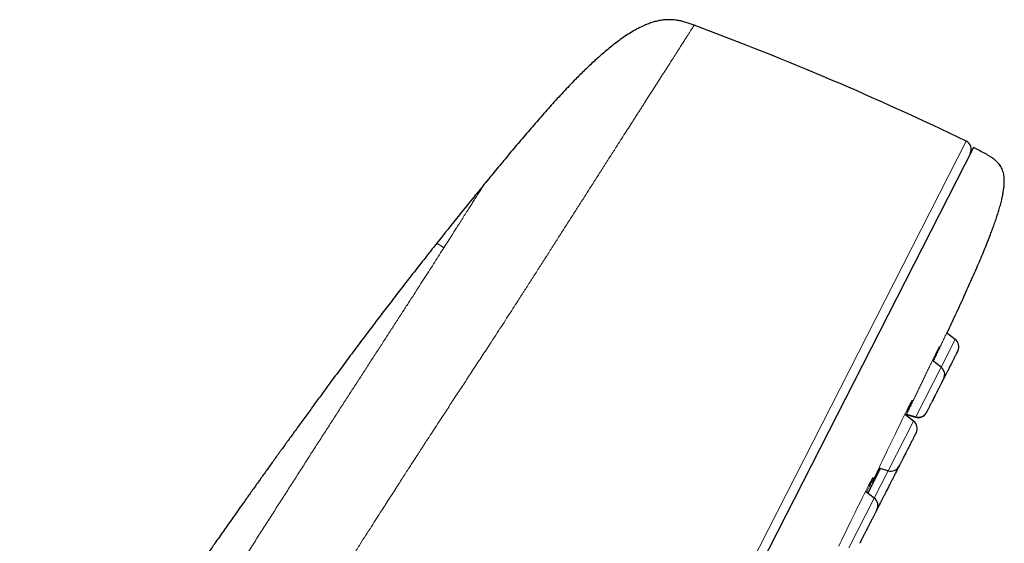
# Model space of a CAD drawing. Header units: millimetres. Extents: x 8 to 1352, y 12 to 1248.
# Tile 118 of 119: x 998 to 1052, y 1134 to 1163. Entities that reach past the tile are written whole.
import ezdxf

# ---------------------------------------------------------------- set-up
doc = ezdxf.new("R2010")
doc.units = ezdxf.units.MM

msp = doc.modelspace()

# ---------------------------------------------------------------- linework, layer by layer
at = {"color": 7, "linetype": 'Continuous', "lineweight": 30}
for p, q in [((1033.598, 1162.72), (1033.454, 1162.704)), ((1050.547, 1155.737), (1013.594, 1083.212)), ((1023.88, 1153.874), (1023.733, 1153.695)), ((1023.949, 1153.958), (1023.88, 1153.874)), ((1048.832, 1152.371), (1048.811, 1152.339)), ((1049.546, 1145.211), (1049.077, 1145.564)), ((1049.686, 1144.577), (1049.69, 1144.585)), ((1048.772, 1143.692), (1048.295, 1144.051)), ((1047.265, 1140.734), (1046.783, 1141.098)), ((1046.886, 1141.119), (1047.383, 1140.967)), ((1046.889, 1141.018), (1046.932, 1141.105)), ((1046.92, 1141.081), (1047.371, 1140.943)), ((1045.368, 1138.165), (1045.876, 1138.009)), ((1046.442, 1138.209), (1046.454, 1138.235)), ((1046.445, 1138.216), (1046.449, 1138.222)), ((1045.113, 1136.51), (1044.628, 1136.875))]:
    msp.add_line(p, q, dxfattribs=at)
at = {"color": 252, "linetype": 'Continuous', "lineweight": 0}
for p, q in [((1012.948, 1083.068), (1050.146, 1156.073)), ((1049.546, 1145.211), (1048.772, 1143.692)), ((1048.772, 1143.692), (1047.383, 1140.967)), ((1047.383, 1140.967), (1047.371, 1140.943)), ((1047.265, 1140.734), (1045.876, 1138.009)), ((1045.876, 1138.009), (1045.113, 1136.51)), ((1045.113, 1136.51), (1043.724, 1133.785))]:
    msp.add_line(p, q, dxfattribs=at)
at = {"color": 252, "linetype": 'Continuous', "lineweight": 0, "flags": 128}
for points in [[(1045.41, 1138.152), (1045.353, 1138.039), (1045.278, 1137.89), (1045.21, 1137.757), (1045.151, 1137.64), (1045.101, 1137.545), (1045.062, 1137.469), (1045.032, 1137.414), (1045.013, 1137.38), (1045.004, 1137.368), (1045.006, 1137.377), (1045.018, 1137.407), (1045.041, 1137.459), (1045.073, 1137.531), (1045.116, 1137.624), (1045.168, 1137.736), (1045.229, 1137.866), (1045.298, 1138.011), (1045.375, 1138.173), (1045.459, 1138.352), (1045.548, 1138.539), (1045.642, 1138.736), (1045.741, 1138.944), (1045.846, 1139.161), (1045.95, 1139.38), (1046.056, 1139.599), (1046.162, 1139.819), (1046.269, 1140.041), (1046.374, 1140.258), (1046.475, 1140.466), (1046.572, 1140.665), (1046.666, 1140.856), (1046.755, 1141.036), (1046.836, 1141.2), (1046.911, 1141.349), (1046.978, 1141.482), (1046.978, 1141.482)], [(1043.174, 1133.879), (1043.253, 1134.047), (1043.34, 1134.23), (1043.434, 1134.428), (1043.531, 1134.632), (1043.632, 1134.841), (1043.735, 1135.057), (1043.843, 1135.279), (1043.951, 1135.502), (1044.057, 1135.721), (1044.163, 1135.936), (1044.267, 1136.148), (1044.369, 1136.354), (1044.466, 1136.548), (1044.557, 1136.73), (1044.644, 1136.901), (1044.644, 1136.901)]]:
    msp.add_lwpolyline(points, dxfattribs=at)
at = {"color": 7, "linetype": 'Continuous', "lineweight": 30}
for centre, radius, start, end in [((976.514, 1004.087), 168.883, 64.15164, 69.64873), ((1049.928, 1155.623), 0.5, 333, 64.1516), ((1049.245, 1144.812), 0.5, 333, 53), ((1048.471, 1143.293), 0.5, 333, 53), ((1047.518, 1141.421), 0.5, 253, 333), ((1047.53, 1141.445), 0.5, 253, 333), ((1046.964, 1140.335), 0.5, 333, 53), ((1046.023, 1138.487), 0.5, 253, 333), ((1045.885, 1138.217), 0.5, 333, 350.6743), ((1044.812, 1136.111), 0.5, 333, 53), ((1044.943, 1136.369), 0.5, 316.1651, 333)]:
    msp.add_arc(centre, radius, start, end, dxfattribs=at)
for points, knots in [([(1033.898, 1162.736), (1033.83, 1162.736), (1033.681, 1162.734), (1033.453, 1162.707), (1033.216, 1162.661), (1032.983, 1162.597), (1032.754, 1162.519), (1032.485, 1162.409), (1032.18, 1162.262), (1031.843, 1162.072), (1031.516, 1161.864), (1031.198, 1161.644), (1030.889, 1161.412), (1030.586, 1161.171), (1030.207, 1160.854), (1029.758, 1160.453), (1029.243, 1159.965), (1028.681, 1159.403), (1028.072, 1158.766), (1027.42, 1158.052), (1026.779, 1157.329), (1026.147, 1156.597), (1025.522, 1155.859), (1024.903, 1155.117), (1024.323, 1154.416), (1023.951, 1153.962), (1023.783, 1153.756)], [0, 0, 0, 0, 0.014773, 0.032277, 0.049774, 0.06728, 0.084813, 0.102365, 0.130422, 0.158465, 0.186503, 0.214528, 0.242549, 0.270561, 0.298565, 0.349886, 0.401196, 0.452506, 0.522466, 0.592433, 0.662412, 0.732405, 0.802407, 0.872418, 0.942432, 1, 1, 1, 1]), ([(1035.248, 1162.428), (1035.173, 1162.456), (1035.024, 1162.511), (1034.798, 1162.588), (1034.568, 1162.653), (1034.334, 1162.702), (1034.11, 1162.732), (1033.964, 1162.735), (1033.898, 1162.736)], [0, 0, 0, 0, 0.17151, 0.342991, 0.514498, 0.68591, 0.857353, 1, 1, 1, 1]), ([(1049.091, 1145.554), (1049.101, 1145.575), (1049.203, 1145.79), (1049.392, 1146.19), (1049.652, 1146.747), (1049.899, 1147.281), (1050.132, 1147.791), (1050.355, 1148.287), (1050.569, 1148.769), (1050.772, 1149.236), (1050.96, 1149.678), (1051.134, 1150.096), (1051.294, 1150.492), (1051.438, 1150.858), (1051.566, 1151.196), (1051.679, 1151.508), (1051.781, 1151.802), (1051.872, 1152.078), (1051.958, 1152.359), (1052.038, 1152.641), (1052.108, 1152.922), (1052.162, 1153.181), (1052.201, 1153.416), (1052.226, 1153.631), (1052.237, 1153.827), (1052.234, 1154.011), (1052.218, 1154.184), (1052.187, 1154.346), (1052.142, 1154.491), (1052.084, 1154.621), (1052.015, 1154.738), (1051.922, 1154.863), (1051.796, 1154.991), (1051.636, 1155.12), (1051.431, 1155.256), (1051.178, 1155.401), (1050.881, 1155.559), (1050.669, 1155.671), (1050.557, 1155.731), (1050.547, 1155.737)], [0, 0, 0, 0, 0.0060769, 0.0613205, 0.1141914, 0.1647134, 0.2129151, 0.2588287, 0.3050652, 0.3488166, 0.3901352, 0.4290778, 0.4657051, 0.5000819, 0.5304947, 0.5590284, 0.5857463, 0.6107146, 0.6340021, 0.6613801, 0.6862957, 0.7089117, 0.7293985, 0.747935, 0.7647083, 0.7799143, 0.7953987, 0.8094562, 0.8223884, 0.8344887, 0.8460284, 0.8572429, 0.8746405, 0.8921929, 0.9101494, 0.9382582, 0.9672955, 0.9968779, 1, 1, 1, 1]), ([(1023.734, 1153.695), (1023.553, 1153.473), (1023.103, 1152.923), (1022.239, 1151.854), (1021.562, 1151.003), (1021.148, 1150.484)], [0, 0, 0, 0, 0.208172, 0.516958, 1, 1, 1, 1]), ([(1021.148, 1150.483), (1020.985, 1150.278), (1020.618, 1149.814), (1020.053, 1149.095), (1019.457, 1148.33), (1018.876, 1147.577), (1018.307, 1146.836), (1017.719, 1146.063), (1017.113, 1145.26), (1016.492, 1144.431), (1015.888, 1143.619), (1015.341, 1142.878), (1014.847, 1142.206), (1014.405, 1141.602), (1013.976, 1141.013), (1013.56, 1140.44), (1013.159, 1139.887), (1012.774, 1139.355), (1012.406, 1138.843), (1012.05, 1138.348), (1011.692, 1137.849), (1011.332, 1137.346), (1010.973, 1136.842), (1010.632, 1136.364), (1010.311, 1135.91), (1010.009, 1135.485), (1009.729, 1135.087), (1009.468, 1134.717), (1009.226, 1134.372), (1009.007, 1134.06), (1008.812, 1133.781), (1008.638, 1133.532), (1008.479, 1133.304), (1008.335, 1133.096), (1008.205, 1132.91), (1008.09, 1132.744), (1007.99, 1132.598), (1007.903, 1132.474), (1007.831, 1132.369), (1007.771, 1132.281), (1007.716, 1132.202), (1007.663, 1132.126), (1007.61, 1132.048), (1007.554, 1131.967), (1007.492, 1131.876), (1007.385, 1131.721), (1007.232, 1131.497), (1007.074, 1131.267), (1006.949, 1131.083), (1006.853, 1130.943), (1006.748, 1130.787), (1006.628, 1130.611), (1006.495, 1130.415), (1006.351, 1130.202), (1006.197, 1129.974), (1006.034, 1129.732), (1005.859, 1129.471), (1005.673, 1129.193), (1005.461, 1128.875), (1005.222, 1128.517), (1004.956, 1128.114), (1004.674, 1127.687), (1004.376, 1127.234), (1004.064, 1126.756), (1003.743, 1126.262), (1003.414, 1125.756), (1003.078, 1125.236), (1002.73, 1124.695), (1002.37, 1124.132), (1001.997, 1123.548), (1001.613, 1122.943), (1001.217, 1122.316), (1000.809, 1121.669), (1000.391, 1121.002), (999.964, 1120.318), (999.529, 1119.62), (999.088, 1118.907), (998.677, 1118.24), (998.414, 1117.811), (998.3, 1117.626)], [0, 0, 0, 0, 0.019629, 0.044315, 0.068515, 0.092271, 0.115606, 0.138533, 0.165021, 0.190917, 0.216186, 0.240789, 0.259963, 0.278662, 0.296864, 0.314549, 0.3317, 0.348009, 0.363774, 0.378982, 0.393624, 0.409851, 0.425302, 0.439969, 0.453848, 0.466933, 0.47901, 0.490318, 0.500855, 0.510621, 0.518832, 0.526407, 0.533349, 0.539657, 0.545334, 0.550379, 0.554793, 0.558578, 0.561734, 0.564302, 0.566595, 0.568914, 0.571261, 0.573634, 0.576276, 0.57952, 0.587785, 0.596555, 0.600428, 0.60452, 0.60921, 0.614524, 0.620459, 0.627014, 0.633759, 0.641051, 0.648888, 0.657267, 0.666187, 0.67748, 0.689527, 0.702322, 0.715859, 0.730132, 0.745135, 0.759942, 0.775385, 0.791456, 0.808149, 0.825455, 0.843368, 0.861879, 0.880979, 0.900657, 0.920904, 0.941331, 0.962282, 0.983743, 1, 1, 1, 1]), ([(1049.69, 1144.584), (1049.69, 1144.583), (1049.689, 1144.581), (1049.68, 1144.565), (1049.669, 1144.543), (1049.654, 1144.512), (1049.634, 1144.473), (1049.609, 1144.425), (1049.58, 1144.368), (1049.548, 1144.304), (1049.511, 1144.232), (1049.472, 1144.155), (1049.435, 1144.082), (1049.401, 1144.016), (1049.371, 1143.957), (1049.331, 1143.879), (1049.282, 1143.783), (1049.223, 1143.666), (1049.168, 1143.56), (1049.12, 1143.464), (1049.077, 1143.38), (1049.035, 1143.299), (1048.994, 1143.218), (1048.955, 1143.141), (1048.931, 1143.094), (1048.92, 1143.072)], [0, 0, 0, 0, 0.052859, 0.094635, 0.136092, 0.177606, 0.219551, 0.264857, 0.309741, 0.354682, 0.400158, 0.445463, 0.490347, 0.52028, 0.55038, 0.580786, 0.636383, 0.691634, 0.74743, 0.789206, 0.830664, 0.872178, 0.914122, 0.959428, 1, 1, 1, 1]), ([(1048.916, 1143.065), (1048.916, 1143.064), (1048.915, 1143.063), (1048.905, 1143.042), (1048.889, 1143.011), (1048.869, 1142.973), (1048.848, 1142.931), (1048.823, 1142.882), (1048.794, 1142.825), (1048.761, 1142.759), (1048.723, 1142.686), (1048.683, 1142.607), (1048.64, 1142.523), (1048.595, 1142.435), (1048.554, 1142.354), (1048.517, 1142.282), (1048.485, 1142.22), (1048.444, 1142.139), (1048.394, 1142.04), (1048.336, 1141.926), (1048.284, 1141.824), (1048.238, 1141.735), (1048.2, 1141.658), (1048.163, 1141.586), (1048.128, 1141.517), (1048.094, 1141.452), (1048.064, 1141.393), (1048.038, 1141.342), (1048.016, 1141.298), (1047.998, 1141.264), (1047.987, 1141.241), (1047.98, 1141.228), (1047.977, 1141.221), (1047.975, 1141.217), (1047.975, 1141.218), (1047.975, 1141.219)], [0, 0, 0, 0, 0.0350222, 0.0747959, 0.1149621, 0.1450353, 0.1748791, 0.2047637, 0.2349584, 0.2675724, 0.299883, 0.332235, 0.3649715, 0.3975855, 0.4298962, 0.4514436, 0.4731115, 0.4950004, 0.5350222, 0.5747959, 0.614962, 0.6450353, 0.6748791, 0.7047637, 0.7349584, 0.7675724, 0.799883, 0.832235, 0.8649715, 0.8975855, 0.9298962, 0.9514436, 0.9731115, 0.9950004, 1, 1, 1, 1]), ([(1047.994, 1141.255), (1047.989, 1141.245), (1047.979, 1141.226), (1047.97, 1141.207), (1047.964, 1141.196), (1047.963, 1141.195), (1047.963, 1141.195)], [0, 0, 0, 0, 0.259978, 0.517803, 0.775803, 1, 1, 1, 1]), ([(1047.409, 1140.108), (1047.409, 1140.108), (1047.41, 1140.109), (1047.408, 1140.105), (1047.404, 1140.098), (1047.396, 1140.082), (1047.382, 1140.054), (1047.358, 1140.007), (1047.33, 1139.952), (1047.3, 1139.894), (1047.27, 1139.835), (1047.237, 1139.77), (1047.201, 1139.698), (1047.16, 1139.619), (1047.117, 1139.534), (1047.071, 1139.444), (1047.024, 1139.352), (1046.977, 1139.258), (1046.934, 1139.175), (1046.897, 1139.102), (1046.865, 1139.039), (1046.825, 1138.96), (1046.776, 1138.865), (1046.722, 1138.759), (1046.675, 1138.667), (1046.636, 1138.59), (1046.603, 1138.526), (1046.574, 1138.468), (1046.547, 1138.414), (1046.522, 1138.367), (1046.502, 1138.327), (1046.486, 1138.296), (1046.475, 1138.274), (1046.469, 1138.262), (1046.469, 1138.261), (1046.468, 1138.261)], [0, 0, 0, 0, 0.00683, 0.028378, 0.050046, 0.071934, 0.111956, 0.15173, 0.191896, 0.221969, 0.251813, 0.281698, 0.311892, 0.344506, 0.376817, 0.409169, 0.441906, 0.47452, 0.50683, 0.528378, 0.550046, 0.571934, 0.611956, 0.65173, 0.691896, 0.721969, 0.751813, 0.781698, 0.811892, 0.844506, 0.876817, 0.909169, 0.941906, 0.97452, 1, 1, 1, 1]), ([(1046.442, 1138.208), (1046.442, 1138.208), (1046.442, 1138.208), (1046.437, 1138.199), (1046.427, 1138.18), (1046.413, 1138.152), (1046.394, 1138.115), (1046.37, 1138.069), (1046.35, 1138.028), (1046.336, 1138.001), (1046.333, 1137.995)], [0, 0, 0, 0, 0.095437, 0.230896, 0.36776, 0.51559, 0.662046, 0.808689, 0.957074, 1, 1, 1, 1]), ([(1046.465, 1138.254), (1046.463, 1138.251), (1046.458, 1138.24), (1046.452, 1138.229), (1046.448, 1138.221), (1046.449, 1138.223), (1046.449, 1138.223)], [0, 0, 0, 0, 0.111031, 0.509721, 0.904704, 1, 1, 1, 1]), ([(1046.329, 1137.988), (1046.33, 1137.988), (1046.33, 1137.989), (1046.323, 1137.976), (1046.312, 1137.954), (1046.297, 1137.925), (1046.279, 1137.889), (1046.256, 1137.844), (1046.229, 1137.791), (1046.197, 1137.728), (1046.162, 1137.659), (1046.123, 1137.583), (1046.082, 1137.502), (1046.043, 1137.427), (1046.008, 1137.358), (1045.978, 1137.298), (1045.937, 1137.219), (1045.887, 1137.121), (1045.828, 1137.004), (1045.774, 1136.899), (1045.726, 1136.804), (1045.684, 1136.722), (1045.644, 1136.643), (1045.604, 1136.565), (1045.566, 1136.49), (1045.53, 1136.419), (1045.497, 1136.355), (1045.469, 1136.298), (1045.444, 1136.249), (1045.425, 1136.214), (1045.412, 1136.188), (1045.403, 1136.171), (1045.395, 1136.153), (1045.389, 1136.142), (1045.389, 1136.143), (1045.39, 1136.143)], [0, 0, 0, 0, 0.020958, 0.061124, 0.091197, 0.121041, 0.150926, 0.18112, 0.213734, 0.246045, 0.278397, 0.311133, 0.343747, 0.376058, 0.397605, 0.419273, 0.441162, 0.481184, 0.520958, 0.561124, 0.591197, 0.621041, 0.650925, 0.68112, 0.713734, 0.746045, 0.778397, 0.811133, 0.843747, 0.876058, 0.897605, 0.919273, 0.941162, 0.981221, 1, 1, 1, 1]), ([(1045.257, 1135.883), (1045.257, 1135.883), (1045.257, 1135.883), (1045.252, 1135.873), (1045.243, 1135.856), (1045.232, 1135.834), (1045.221, 1135.812), (1045.203, 1135.778), (1045.178, 1135.728), (1045.142, 1135.657), (1045.103, 1135.582), (1045.065, 1135.506), (1045.028, 1135.434), (1044.989, 1135.357), (1044.947, 1135.274), (1044.902, 1135.186), (1044.855, 1135.094), (1044.807, 1135), (1044.759, 1134.905), (1044.711, 1134.811), (1044.669, 1134.729), (1044.633, 1134.659), (1044.603, 1134.6), (1044.566, 1134.527), (1044.523, 1134.442), (1044.476, 1134.35), (1044.437, 1134.274), (1044.406, 1134.213), (1044.381, 1134.165), (1044.361, 1134.124), (1044.343, 1134.089), (1044.329, 1134.062), (1044.32, 1134.044), (1044.316, 1134.036), (1044.316, 1134.037), (1044.316, 1134.037)], [0, 0, 0, 0, 0.01883, 0.051444, 0.083755, 0.105302, 0.12697, 0.148859, 0.188881, 0.228655, 0.268821, 0.298894, 0.328738, 0.358622, 0.388817, 0.421431, 0.453742, 0.486094, 0.51883, 0.551444, 0.583755, 0.605302, 0.62697, 0.648859, 0.688881, 0.728655, 0.768821, 0.798894, 0.828738, 0.858622, 0.888817, 0.921431, 0.953742, 0.986094, 1, 1, 1, 1]), ([(1045.386, 1136.136), (1045.371, 1136.108), (1045.341, 1136.048), (1045.298, 1135.964), (1045.27, 1135.909), (1045.26, 1135.89)], [0, 0, 0, 0, 0.373655, 0.782342, 1, 1, 1, 1])]:
    msp.add_open_spline(points, degree=3, knots=knots, dxfattribs=at)
at = {"color": 252, "linetype": 'Continuous', "lineweight": 0}
for points, knots in [([(1035.248, 1162.428), (1035.246, 1162.426), (1035.243, 1162.421), (1035.219, 1162.383), (1035.179, 1162.322), (1035.124, 1162.235), (1035.053, 1162.124), (1034.966, 1161.989), (1034.864, 1161.83), (1034.747, 1161.647), (1034.613, 1161.438), (1034.463, 1161.203), (1034.295, 1160.94), (1034.11, 1160.652), (1033.91, 1160.338), (1033.694, 1160.001), (1033.464, 1159.641), (1033.219, 1159.258), (1032.959, 1158.851), (1032.738, 1158.505), (1032.565, 1158.234), (1032.446, 1158.048), (1032.324, 1157.857), (1032.2, 1157.663), (1032.073, 1157.464), (1031.945, 1157.265), (1031.783, 1157.011), (1031.584, 1156.7), (1031.342, 1156.322), (1031.063, 1155.886), (1030.744, 1155.387), (1030.381, 1154.818), (1030.002, 1154.226), (1029.644, 1153.666), (1029.31, 1153.144), (1029.001, 1152.659), (1028.681, 1152.158), (1028.354, 1151.646), (1028.026, 1151.132), (1027.698, 1150.618), (1027.359, 1150.087), (1027.009, 1149.539), (1026.649, 1148.976), (1026.29, 1148.414), (1025.933, 1147.857), (1025.693, 1147.483), (1025.574, 1147.298)], [0, 0, 0, 0, 0.027242, 0.054565, 0.081971, 0.109459, 0.137028, 0.164185, 0.191421, 0.218735, 0.246128, 0.274101, 0.302154, 0.330289, 0.358506, 0.386804, 0.414675, 0.442625, 0.470653, 0.49876, 0.510229, 0.521711, 0.533207, 0.544715, 0.556236, 0.56777, 0.578875, 0.598829, 0.618906, 0.639106, 0.666351, 0.693817, 0.721502, 0.749408, 0.769841, 0.790643, 0.812211, 0.833436, 0.854317, 0.874855, 0.895051, 0.916869, 0.938273, 0.959263, 0.979839, 1, 1, 1, 1]), ([(1023.733, 1153.695), (1023.732, 1153.693), (1023.729, 1153.689), (1023.707, 1153.654), (1023.672, 1153.599), (1023.623, 1153.522), (1023.56, 1153.423), (1023.484, 1153.304), (1023.395, 1153.164), (1023.293, 1153.002), (1023.176, 1152.819), (1023.046, 1152.613), (1022.901, 1152.385), (1022.743, 1152.135), (1022.571, 1151.864), (1022.387, 1151.575), (1022.192, 1151.267), (1021.986, 1150.942), (1021.768, 1150.599), (1021.612, 1150.355), (1021.535, 1150.233)], [0, 0, 0, 0, 0.055636, 0.111331, 0.167081, 0.222883, 0.278735, 0.333635, 0.388577, 0.443557, 0.498574, 0.554625, 0.61071, 0.666827, 0.722973, 0.779145, 0.834335, 0.889544, 0.944766, 1, 1, 1, 1]), ([(1021.148, 1150.483), (1021.149, 1150.483), (1021.151, 1150.481), (1021.168, 1150.468), (1021.197, 1150.448), (1021.239, 1150.423), (1021.289, 1150.393), (1021.342, 1150.358), (1021.398, 1150.322), (1021.461, 1150.28), (1021.51, 1150.249), (1021.534, 1150.233)], [0, 0, 0, 0, 0.119754, 0.24289, 0.366228, 0.490008, 0.610871, 0.706297, 0.802775, 0.900597, 1, 1, 1, 1]), ([(1021.535, 1150.233), (1021.455, 1150.107), (1021.295, 1149.856), (1021.039, 1149.456), (1020.774, 1149.041), (1020.496, 1148.608), (1020.208, 1148.159), (1019.909, 1147.694), (1019.599, 1147.214), (1019.279, 1146.718), (1018.95, 1146.208), (1018.611, 1145.685), (1018.263, 1145.147), (1017.907, 1144.597), (1017.542, 1144.035), (1017.17, 1143.46), (1016.791, 1142.875), (1016.405, 1142.278), (1016.014, 1141.672), (1015.616, 1141.056), (1015.214, 1140.431), (1014.807, 1139.798), (1014.395, 1139.157), (1013.98, 1138.509), (1013.561, 1137.855), (1013.139, 1137.194), (1012.715, 1136.53), (1012.287, 1135.861), (1011.858, 1135.188), (1011.426, 1134.513), (1010.992, 1133.836), (1010.557, 1133.159), (1010.121, 1132.48), (1009.684, 1131.803), (1009.246, 1131.126), (1008.808, 1130.452), (1008.369, 1129.78), (1007.929, 1129.111), (1007.489, 1128.446), (1007.049, 1127.784), (1006.608, 1127.127), (1006.167, 1126.475), (1005.727, 1125.827), (1005.286, 1125.185), (1004.846, 1124.548), (1004.407, 1123.917), (1003.969, 1123.292), (1003.532, 1122.674), (1003.097, 1122.063), (1002.664, 1121.46), (1002.233, 1120.864), (1001.805, 1120.277), (1001.379, 1119.699), (1000.957, 1119.131), (1000.54, 1118.572), (1000.127, 1118.024), (999.718, 1117.485), (999.453, 1117.138), (999.32, 1116.964)], [0, 0, 0, 0, 0.017889, 0.03578, 0.053673, 0.071567, 0.08946, 0.107353, 0.125244, 0.143132, 0.161016, 0.178895, 0.196768, 0.214634, 0.232494, 0.250345, 0.268189, 0.286022, 0.303846, 0.321657, 0.339456, 0.357241, 0.375012, 0.392768, 0.410508, 0.428231, 0.445937, 0.463624, 0.481292, 0.49894, 0.516565, 0.534168, 0.551747, 0.569302, 0.586835, 0.604347, 0.621842, 0.639323, 0.656801, 0.674285, 0.691784, 0.709307, 0.726864, 0.744462, 0.76211, 0.779817, 0.797592, 0.815442, 0.833376, 0.851403, 0.869531, 0.887768, 0.906125, 0.924611, 0.943232, 0.961998, 0.980918, 1, 1, 1, 1]), ([(1025.574, 1147.298), (1025.489, 1147.165), (1025.315, 1146.894), (1025.043, 1146.473), (1024.756, 1146.03), (1024.454, 1145.564), (1024.173, 1145.134), (1023.919, 1144.745), (1023.694, 1144.401), (1023.463, 1144.047), (1023.229, 1143.69), (1023.002, 1143.344), (1022.713, 1142.903), (1022.357, 1142.359), (1021.926, 1141.701), (1021.446, 1140.966), (1021.022, 1140.318), (1020.706, 1139.832), (1020.578, 1139.637), (1020.532, 1139.566), (1020.519, 1139.547), (1020.507, 1139.527), (1020.494, 1139.508), (1020.481, 1139.488), (1020.468, 1139.469), (1020.444, 1139.431), (1020.402, 1139.366), (1020.337, 1139.267), (1020.257, 1139.143), (1020.161, 1138.995), (1020.05, 1138.823), (1019.923, 1138.626), (1019.779, 1138.404), (1019.622, 1138.159), (1019.449, 1137.891), (1019.262, 1137.6), (1019.059, 1137.285), (1018.844, 1136.949), (1018.615, 1136.592), (1018.374, 1136.216), (1018.117, 1135.817), (1017.846, 1135.393), (1017.56, 1134.947), (1017.259, 1134.476), (1016.94, 1133.977), (1016.603, 1133.449), (1016.247, 1132.892), (1015.919, 1132.379), (1015.624, 1131.916), (1015.374, 1131.524), (1015.199, 1131.251), (1015.103, 1131.1), (1015.076, 1131.058), (1015.049, 1131.016), (1015.022, 1130.974), (1014.995, 1130.931), (1014.968, 1130.889), (1014.853, 1130.708), (1014.649, 1130.389), (1014.357, 1129.932), (1014.063, 1129.474), (1013.765, 1129.01), (1013.456, 1128.528), (1013.076, 1127.939), (1012.634, 1127.255), (1012.14, 1126.495), (1011.675, 1125.781), (1011.237, 1125.113), (1010.826, 1124.488), (1010.425, 1123.882), (1010.034, 1123.293), (1009.652, 1122.722), (1009.297, 1122.194), (1008.967, 1121.707), (1008.656, 1121.25), (1008.34, 1120.787), (1008.014, 1120.314), (1007.647, 1119.783), (1007.237, 1119.194), (1006.783, 1118.545), (1006.336, 1117.911), (1005.897, 1117.293), (1005.466, 1116.691), (1005.029, 1116.083), (1004.586, 1115.471), (1004.135, 1114.853), (1003.835, 1114.444), (1003.683, 1114.237)], [0, 0, 0, 0, 0.013493, 0.027625, 0.042395, 0.057802, 0.073846, 0.084696, 0.09582, 0.107216, 0.118884, 0.13001, 0.140256, 0.160743, 0.181226, 0.201704, 0.228727, 0.240615, 0.245845, 0.246432, 0.247019, 0.247606, 0.248193, 0.24878, 0.249367, 0.249954, 0.252226, 0.255209, 0.258903, 0.263347, 0.268512, 0.2744, 0.281011, 0.288343, 0.296246, 0.304845, 0.31414, 0.324131, 0.334482, 0.345487, 0.357144, 0.369455, 0.382417, 0.396032, 0.410298, 0.425623, 0.441633, 0.458329, 0.469723, 0.481416, 0.491952, 0.493149, 0.494349, 0.495552, 0.496758, 0.497967, 0.499178, 0.500393, 0.513446, 0.526504, 0.539567, 0.552634, 0.566287, 0.580825, 0.603221, 0.62507, 0.646372, 0.664929, 0.683052, 0.700739, 0.717991, 0.73481, 0.751194, 0.764863, 0.778259, 0.792276, 0.806586, 0.821187, 0.84075, 0.860813, 0.881375, 0.900155, 0.919333, 0.938907, 0.958876, 0.979241, 1, 1, 1, 1]), ([(1048.34, 1144.017), (1048.345, 1144.027), (1048.385, 1144.11), (1048.46, 1144.266), (1048.566, 1144.487), (1048.67, 1144.704), (1048.771, 1144.916), (1048.868, 1145.118), (1048.959, 1145.31), (1049.046, 1145.492), (1049.127, 1145.661), (1049.199, 1145.813), (1049.264, 1145.949), (1049.321, 1146.067), (1049.368, 1146.166), (1049.406, 1146.245), (1049.435, 1146.304), (1049.446, 1146.325), (1049.451, 1146.336)], [0, 0, 0, 0, 0.0086796, 0.0741938, 0.1401726, 0.2072855, 0.2735158, 0.339165, 0.4049557, 0.471596, 0.5382639, 0.6040982, 0.6697552, 0.7358526, 0.8023517, 0.8681885, 0.9338993, 1, 1, 1, 1]), ([(1049.451, 1146.336), (1049.455, 1146.343), (1049.462, 1146.356), (1049.459, 1146.349), (1049.447, 1146.321), (1049.424, 1146.27), (1049.392, 1146.2), (1049.35, 1146.109), (1049.299, 1145.998), (1049.238, 1145.869), (1049.169, 1145.721), (1049.119, 1145.616), (1049.091, 1145.556), (1049.09, 1145.554)], [0, 0, 0, 0, 0.099777, 0.199012, 0.29846, 0.398911, 0.498501, 0.597614, 0.697127, 0.797981, 0.898234, 0.997493, 1, 1, 1, 1]), ([(1046.854, 1141.044), (1046.879, 1141.098), (1046.931, 1141.206), (1047.017, 1141.386), (1047.11, 1141.58), (1047.208, 1141.783), (1047.309, 1141.994), (1047.412, 1142.21), (1047.518, 1142.43), (1047.625, 1142.653), (1047.731, 1142.875), (1047.836, 1143.093), (1047.938, 1143.306), (1048.038, 1143.513), (1048.133, 1143.711), (1048.223, 1143.897), (1048.307, 1144.07), (1048.384, 1144.229), (1048.455, 1144.373), (1048.516, 1144.498), (1048.57, 1144.606), (1048.598, 1144.661), (1048.612, 1144.689)], [0, 0, 0, 0, 0.048231, 0.097957, 0.147964, 0.198689, 0.248474, 0.298131, 0.348155, 0.399057, 0.449231, 0.498985, 0.548869, 0.599426, 0.649951, 0.699851, 0.749627, 0.799754, 0.850166, 0.900074, 0.949888, 1, 1, 1, 1]), ([(1048.612, 1144.689), (1048.624, 1144.713), (1048.649, 1144.761), (1048.673, 1144.805), (1048.688, 1144.83), (1048.692, 1144.832), (1048.686, 1144.813), (1048.67, 1144.773), (1048.643, 1144.711), (1048.606, 1144.628), (1048.56, 1144.526), (1048.505, 1144.405), (1048.44, 1144.266), (1048.381, 1144.14), (1048.341, 1144.054), (1048.328, 1144.027)], [0, 0, 0, 0, 0.080098, 0.159767, 0.239611, 0.320258, 0.400179, 0.479745, 0.55965, 0.640643, 0.721073, 0.800747, 0.880474, 0.961097, 1, 1, 1, 1]), ([(1046.978, 1141.482), (1046.998, 1141.521), (1047.039, 1141.601), (1047.088, 1141.695), (1047.129, 1141.771), (1047.16, 1141.826), (1047.181, 1141.86), (1047.191, 1141.872), (1047.191, 1141.862), (1047.181, 1141.83), (1047.16, 1141.778), (1047.129, 1141.705), (1047.087, 1141.611), (1047.036, 1141.498), (1046.976, 1141.366), (1046.908, 1141.221), (1046.858, 1141.113), (1046.833, 1141.06)], [0, 0, 0, 0, 0.066811, 0.133272, 0.199881, 0.267158, 0.333798, 0.400167, 0.466836, 0.534423, 0.601465, 0.667916, 0.734442, 0.801745, 0.86939, 0.93605, 1, 1, 1, 1]), ([(1046.913, 1141.11), (1046.909, 1141.102), (1046.895, 1141.073), (1046.882, 1141.048), (1046.873, 1141.03)], [0, 0, 0, 0, 0.282991, 1, 1, 1, 1]), ([(1044.766, 1136.771), (1044.772, 1136.784), (1044.814, 1136.866), (1044.892, 1137.024), (1045.001, 1137.241), (1045.11, 1137.459), (1045.22, 1137.679), (1045.329, 1137.897), (1045.406, 1138.052), (1045.445, 1138.13), (1045.45, 1138.139)], [0, 0, 0, 0, 0.028892, 0.189427, 0.345704, 0.501936, 0.659675, 0.820523, 0.977819, 1, 1, 1, 1]), ([(1044.644, 1136.901), (1044.671, 1136.954), (1044.725, 1137.06), (1044.797, 1137.199), (1044.862, 1137.322), (1044.918, 1137.426), (1044.964, 1137.51), (1045.001, 1137.574), (1045.028, 1137.617), (1045.044, 1137.638), (1045.05, 1137.638), (1045.046, 1137.617), (1045.03, 1137.573), (1045.004, 1137.509), (1044.967, 1137.424), (1044.921, 1137.32), (1044.865, 1137.198), (1044.799, 1137.057), (1044.741, 1136.933), (1044.703, 1136.851), (1044.691, 1136.828)], [0, 0, 0, 0, 0.057366, 0.114438, 0.171641, 0.229416, 0.286609, 0.343597, 0.40086, 0.458923, 0.516441, 0.573491, 0.630638, 0.688479, 0.746534, 0.803766, 0.860745, 0.918039, 0.976251, 1, 1, 1, 1]), ([(1044.99, 1137.262), (1045.007, 1137.296), (1045.041, 1137.363), (1045.081, 1137.439), (1045.11, 1137.496), (1045.128, 1137.53), (1045.136, 1137.543), (1045.134, 1137.535), (1045.12, 1137.506), (1045.095, 1137.454), (1045.061, 1137.383), (1045.016, 1137.291), (1044.962, 1137.181), (1044.898, 1137.051), (1044.831, 1136.916), (1044.782, 1136.818), (1044.761, 1136.775)], [0, 0, 0, 0, 0.072871, 0.14529, 0.217754, 0.290779, 0.363276, 0.435314, 0.50744, 0.580238, 0.653077, 0.725168, 0.797166, 0.869755, 0.943197, 1, 1, 1, 1]), ([(1044.748, 1136.785), (1044.762, 1136.812), (1044.803, 1136.894), (1044.865, 1137.016), (1044.933, 1137.151), (1044.971, 1137.225), (1044.99, 1137.262)], [0, 0, 0, 0, 0.1405013, 0.4263654, 0.7121688, 1, 1, 1, 1])]:
    msp.add_open_spline(points, degree=3, knots=knots, dxfattribs=at)

doc.saveas('drawing.dxf')
